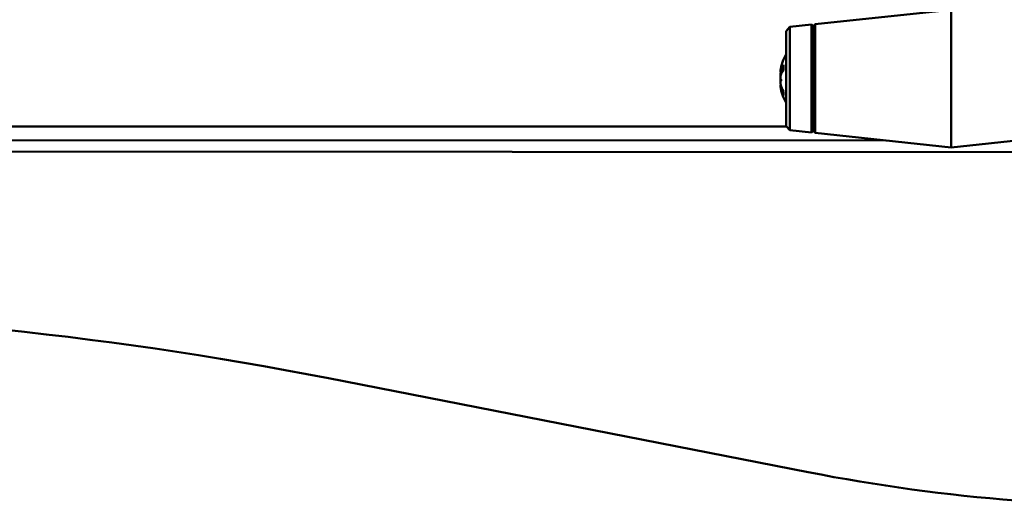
# Model space of a CAD drawing. Header units: inches. Extents: x 7.4 to 53, y 27.5 to 52.4.
# Tile 96 of 128: x 42.1 to 47.5, y 27.5 to 30.1. Entities that reach past the tile are written whole.
import ezdxf

# ---------------------------------------------------------------- set-up
doc = ezdxf.new("R2010")
doc.units = ezdxf.units.IN
doc.header["$MEASUREMENT"] = 0
doc.layers.add('Visible Edges(ANSI)', color=7, linetype='Continuous', lineweight=50)
doc.layers.add('Visible Tangent Edges(ANSI)', color=7, linetype='Continuous', lineweight=50)

msp = doc.modelspace()

# ---------------------------------------------------------------- linework, layer by layer
at = {"layer": 'Visible Edges(ANSI)'}
for p, q in [((46.4864, 30.1223), (47.2276, 30.2013)), ((47.2276, 30.2013), (47.2276, 29.4513)), ((46.3475, 30.1074), (46.4666, 30.1201)), ((46.4666, 30.1201), (46.4666, 29.5325)), ((46.4776, 30.1113), (46.4666, 30.1201)), ((46.4776, 30.1113), (46.4864, 30.1223)), ((46.4776, 30.1113), (46.4776, 29.5413)), ((46.4864, 29.5304), (46.4864, 30.1223)), ((46.3276, 30.0853), (46.3475, 30.1074)), ((46.3276, 29.5673), (46.3276, 30.0853)), ((46.3475, 30.1074), (46.3475, 29.5452)), ((46.3128, 29.899), (46.3128, 29.8704)), ((46.2963, 29.8675), (46.2965, 29.8675)), ((46.2965, 29.8631), (46.3069, 29.8622)), ((46.2965, 29.7895), (46.2992, 29.7897)), ((46.2963, 29.7851), (46.3005, 29.7855)), ((46.3128, 29.7568), (46.3128, 29.7364)), ((24.2148, 29.5662), (46.3286, 29.5662)), ((46.3276, 29.5673), (46.3475, 29.5452)), ((46.3475, 29.5452), (46.4666, 29.5325)), ((46.4776, 29.5413), (46.4666, 29.5325)), ((46.4776, 29.5413), (46.4864, 29.5304)), ((46.4864, 29.5304), (47.2276, 29.4513)), ((47.9688, 29.5304), (47.2276, 29.4513)), ((40.3585, 29.4925), (46.8674, 29.4897)), ((52.1165, 29.4245), (40.4215, 29.4295)), ((46.4481, 27.6831), (43.8332, 28.1944))]:
    msp.add_line(p, q, dxfattribs=at)
for centre, radius, start, end in [((46.5639, 29.8263), 0.2708, 150.762, 170.9829), ((46.5639, 29.8263), 0.2708, 189.0171, 209.238), ((39.9948, 8.5662), 20, 78.9351, 89.91406), ((48.3673, 37.4972), 10, 258.9351, 285.08954)]:
    msp.add_arc(centre, radius, start, end, dxfattribs=at)
for centre, major_axis, ratio, start_param, end_param in [((46.5571, 29.8294), (-0.1089, -0.2448), 0.981775, 4.844878, 4.97421), ((46.5571, 29.8176), (-0.211, 0.1651), 0.959481, 0.35114, 0.480472), ((46.5625, 29.8147), (-0.2684, 0.0323), 0.684182, 5.975665, 6.172967), ((46.267, 29.8808), (-0.0686, 0.0028), 0.148914, 2.025667, 2.028828), ((46.5625, 29.8403), (-0.269, -0.0269), 0.484523, 5.84502, 6.042322), ((46.5625, 29.8373), (-0.2682, -0.0342), 0.724085, 5.97881, 5.998821), ((46.5571, 29.7885), (-0.2637, 0.0477), 0.221909, 0.203689, 0.333021), ((46.267, 29.8098), (0.0686, 0.0121), 0.011646, 1.029614, 1.11993), ((46.5571, 29.865), (-0.2639, -0.0467), 0.077234, 0.14989, 0.279222), ((46.5625, 29.8153), (-0.2682, 0.0342), 0.724085, 0.284364, 0.481666), ((46.5625, 29.8341), (-0.2661, -0.0479), 0.870426, 0.037075, 0.234377)]:
    msp.add_ellipse(centre, major_axis=major_axis, ratio=ratio, start_param=start_param, end_param=end_param, dxfattribs=at)
for points in [[(46.3128, 29.899), (46.3128, 29.8997), (46.313, 29.9005), (46.3134, 29.9011)], [(46.3134, 29.7337), (46.313, 29.7345), (46.3128, 29.7356), (46.3128, 29.7364)]]:
    msp.add_open_spline(points, degree=3, dxfattribs=at)
for points, knots in [([(46.2967, 29.8704), (46.2967, 29.8704), (46.2967, 29.8704), (46.2965, 29.8693), (46.2964, 29.8684), (46.2963, 29.8677), (46.2963, 29.8675), (46.2963, 29.8675)], [0.02817592, 0.02817592, 0.02817592, 0.02817592, 0.02861542, 0.02861542, 0.04266381, 0.04266381, 0.05114162, 0.05114162, 0.05114162, 0.05114162]), ([(46.2982, 29.867), (46.2978, 29.8658), (46.2974, 29.8647), (46.2969, 29.8634), (46.2966, 29.8631), (46.2964, 29.8632), (46.2963, 29.8636), (46.2963, 29.8652), (46.2964, 29.8664), (46.2966, 29.8682), (46.2966, 29.8687), (46.2967, 29.8692)], [0, 0, 0, 0, 0.01429788, 0.01429788, 0.02859576, 0.02859576, 0.04258156, 0.04258156, 0.05656736, 0.05656736, 0.06157061, 0.06157061, 0.06157061, 0.06157061]), ([(46.2982, 29.859), (46.2978, 29.8576), (46.2974, 29.8559), (46.2969, 29.8522), (46.2966, 29.8502), (46.2964, 29.8465), (46.2963, 29.8446), (46.2963, 29.841), (46.2964, 29.8394), (46.2966, 29.8379), (46.2966, 29.8377), (46.2966, 29.8375)], [0, 0, 0, 0, 0.01429788, 0.01429788, 0.02859576, 0.02859576, 0.04258156, 0.04258156, 0.05656736, 0.05656736, 0.05905044, 0.05905044, 0.05905044, 0.05905044]), ([(46.2967, 29.8234), (46.2967, 29.8235), (46.2967, 29.8235), (46.2965, 29.8251), (46.2964, 29.8269), (46.2963, 29.8307), (46.2963, 29.8327), (46.2965, 29.8363), (46.2967, 29.8382), (46.2972, 29.8416), (46.2975, 29.843), (46.2979, 29.8445), (46.298, 29.8449), (46.2982, 29.8452)], [0.02817701, 0.02817701, 0.02817701, 0.02817701, 0.02875644, 0.02875644, 0.04273434, 0.04273434, 0.05671223, 0.05671223, 0.07082652, 0.07082652, 0.08494082, 0.08494082, 0.08976125, 0.08976125, 0.08976125, 0.08976125]), ([(46.2964, 29.8263), (46.2964, 29.8255), (46.2963, 29.8247), (46.2963, 29.8219), (46.2963, 29.82), (46.2964, 29.8172), (46.2965, 29.8161), (46.2966, 29.8152)], [0.03646349, 0.03646349, 0.03646349, 0.03646349, 0.04273434, 0.04273434, 0.05671223, 0.05671223, 0.0643554, 0.0643554, 0.0643554, 0.0643554]), ([(46.2982, 29.7937), (46.2978, 29.795), (46.2974, 29.7967), (46.2969, 29.8004), (46.2966, 29.8024), (46.2964, 29.8061), (46.2963, 29.8081), (46.2963, 29.8116), (46.2964, 29.8132), (46.2966, 29.815), (46.2966, 29.8154), (46.2967, 29.8158)], [0, 0, 0, 0, 0.01429788, 0.01429788, 0.02859576, 0.02859576, 0.04258156, 0.04258156, 0.05656736, 0.05656736, 0.06157061, 0.06157061, 0.06157061, 0.06157061]), ([(46.2965, 29.7895), (46.2965, 29.7895), (46.2965, 29.7895), (46.2964, 29.7894), (46.2963, 29.789), (46.2963, 29.7874), (46.2964, 29.7864), (46.2965, 29.7851)], [0.02743141, 0.02743141, 0.02743141, 0.02743141, 0.02859576, 0.02859576, 0.04258156, 0.04258156, 0.05580048, 0.05580048, 0.05580048, 0.05580048]), ([(46.2964, 29.7839), (46.2964, 29.7842), (46.2963, 29.7845), (46.2963, 29.7851), (46.2963, 29.7852), (46.2965, 29.7847), (46.2967, 29.784), (46.2972, 29.782), (46.2975, 29.7807), (46.2979, 29.7787), (46.298, 29.7782), (46.2982, 29.7777)], [0.03645802, 0.03645802, 0.03645802, 0.03645802, 0.04266381, 0.04266381, 0.0567122, 0.0567122, 0.07082649, 0.07082649, 0.08494078, 0.08494078, 0.08976122, 0.08976122, 0.08976122, 0.08976122])]:
    msp.add_open_spline(points, degree=3, knots=knots, dxfattribs=at)
at = {"layer": 'Visible Tangent Edges(ANSI)'}
for p, q in [((46.3134, 29.9011), (46.3134, 29.8712)), ((46.2982, 29.867), (46.3097, 29.8663)), ((46.2982, 29.859), (46.3052, 29.8594)), ((46.2982, 29.7777), (46.3032, 29.7779)), ((46.3134, 29.7557), (46.3134, 29.7337))]:
    msp.add_line(p, q, dxfattribs=at)

doc.saveas('drawing.dxf')
